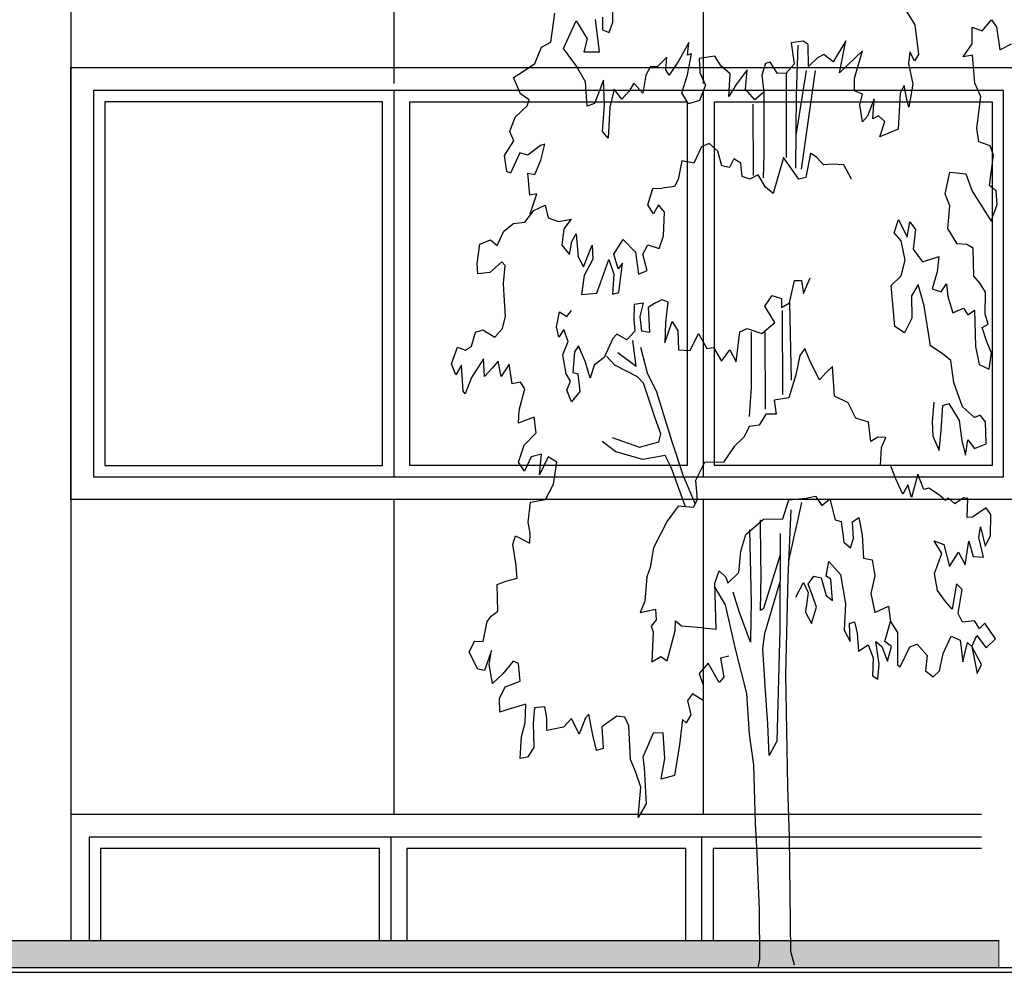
# Model space of a CAD drawing. Extents: x 2 to 315, y 0 to 17.
# Tile 7 of 69: x 43.33 to 47.66, y 4.26 to 8.45. Entities that reach past the tile are written whole.
import ezdxf

# ---------------------------------------------------------------- set-up
doc = ezdxf.new("R2010")
doc.units = 0
doc.header["$MEASUREMENT"] = 0
for name, color, linetype in [('Nord_Ansicht_2_P_ZE_SYMBOL', 7, 'Continuous'), ('Nord_Ansicht_2_R_NT_FENSTER', 7, 'Continuous'), ('Nord_Ansicht_2_R_TR_BODEN', 7, 'Continuous'), ('Nord_Ansicht_2_R_TR_HIDDEN', 7, 'Continuous'), ('Nord_Ansicht_2_Schraffuren', 7, 'Continuous')]:
    doc.layers.add(name, color=color, linetype=linetype)
doc.linetypes.add('Terrainlinie', pattern='A,0,[1,Bl.Nr. 2.0061.Shx,S=0.000793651,R=0,X=0,Y=-0.043301],-0.1,0', length=0.1)

msp = doc.modelspace()

# ---------------------------------------------------------------- hatches: boundary and pattern name
at = {"layer": 'Nord_Ansicht_2_Schraffuren', "linetype": 'Continuous', "lineweight": 13, "ltscale": 1000}
msp.add_hatch(color=7, dxfattribs=at).paths.add_polyline_path([(20.7587, 4.2799), (47.6389, 4.2799), (47.6389, 4.3999), (20.7587, 4.3999)], flags=0)

# ---------------------------------------------------------------- linework, layer by layer
at = {"layer": 'Nord_Ansicht_2_P_ZE_SYMBOL', "linetype": 'Continuous', "ltscale": 1000}
for p, q in [((45.941, 8.4397), (45.941, 8.5702)), ((47.2096, 8.5248), (47.27, 8.4284)), ((45.6694, 8.3512), (45.6866, 8.479)), ((45.7245, 8.3244), (45.7799, 8.4454)), ((45.7799, 8.4454), (45.8291, 8.366)), ((45.8828, 8.3092), (45.8649, 8.4511)), ((45.8962, 8.4624), (45.8962, 8.4057)), ((47.5652, 8.4024), (47.6071, 8.4504)), ((47.6071, 8.4504), (47.628, 8.4189)), ((45.8962, 8.4057), (45.9253, 8.3943)), ((45.9253, 8.3943), (45.941, 8.4397)), ((47.27, 8.4284), (47.2856, 8.2979)), ((47.5214, 8.3447), (47.5214, 8.4171)), ((47.5214, 8.4171), (47.5652, 8.4024)), ((47.628, 8.4189), (47.6431, 8.3176)), ((45.8291, 8.366), (45.8134, 8.3092)), ((46.7785, 8.3555), (46.7263, 8.3489)), ((46.8004, 8.3409), (46.7785, 8.3555)), ((46.9659, 8.357), (46.9106, 8.2656)), ((46.9382, 8.2172), (46.9659, 8.357)), ((45.5986, 8.2581), (45.6284, 8.3297)), ((45.6284, 8.3297), (45.6694, 8.3512)), ((45.7821, 8.2468), (45.7245, 8.3244)), ((46.2762, 8.3507), (46.2296, 8.2689)), ((46.2695, 8.2952), (46.2762, 8.3507)), ((46.7263, 8.3489), (46.7394, 8.2544)), ((46.7547, 8.3387), (46.7477, 8.1206)), ((46.8022, 8.2444), (46.8004, 8.3409)), ((47.04, 8.3132), (46.9382, 8.2172)), ((47.0048, 8.1928), (47.04, 8.3132)), ((47.4818, 8.2871), (47.5214, 8.3447)), ((47.6431, 8.3176), (47.6945, 8.3438)), ((45.8134, 8.3092), (45.8828, 8.3092)), ((46.1787, 8.286), (46.1368, 8.2428)), ((46.1753, 8.2305), (46.1787, 8.286)), ((46.2296, 8.2689), (46.1886, 8.2064)), ((46.2876, 8.3), (46.2695, 8.2952)), ((46.2699, 8.2084), (46.2876, 8.3)), ((46.3899, 8.2898), (46.3214, 8.2793)), ((46.3214, 8.2793), (46.3237, 8.2178)), ((46.4184, 8.2463), (46.3899, 8.2898)), ((46.8412, 8.2828), (46.8022, 8.2444)), ((46.8688, 8.2972), (46.8412, 8.2828)), ((46.9106, 8.2656), (46.8688, 8.2972)), ((47.2476, 8.3092), (47.2409, 8.2581)), ((47.2677, 8.2695), (47.2476, 8.3092)), ((47.2856, 8.2979), (47.2677, 8.2695)), ((47.5223, 8.294), (47.4818, 8.2871)), ((47.5327, 8.1709), (47.5223, 8.294)), ((45.5394, 8.2179), (45.5986, 8.2581)), ((45.8214, 8.1768), (45.7821, 8.2468)), ((46.1073, 8.2441), (46.0873, 8.2068)), ((46.1368, 8.2428), (46.1073, 8.2441)), ((46.1886, 8.2064), (46.1753, 8.2305)), ((46.4578, 8.2128), (46.4184, 8.2463)), ((46.5316, 8.2298), (46.4844, 8.1663)), ((46.5249, 8.1447), (46.5316, 8.2298)), ((46.6129, 8.2574), (46.5967, 8.2068)), ((46.6329, 8.2645), (46.6129, 8.2574)), ((46.6661, 8.2137), (46.6329, 8.2645)), ((46.7394, 8.2544), (46.7032, 8.2159)), ((46.7912, 8.2266), (46.7458, 7.9411)), ((46.8308, 8.2266), (46.769, 7.7924)), ((47.2409, 8.2581), (47.261, 8.1674)), ((45.5047, 8.1957), (45.5394, 8.2179)), ((45.536, 8.1251), (45.5047, 8.1957)), ((45.9007, 8.1844), (45.8604, 8.0825)), ((45.9045, 8.0765), (45.9007, 8.1844)), ((46.0873, 8.2068), (46.0735, 8.1273)), ((46.2447, 8.1289), (46.2699, 8.2084)), ((46.3237, 8.2178), (46.3489, 8.1622)), ((46.452, 8.1134), (46.4578, 8.2128)), ((46.5967, 8.2068), (46.6052, 8.132)), ((46.7032, 8.2159), (46.6661, 8.2137)), ((46.7032, 8.2159), (46.7039, 7.8444)), ((47.0038, 8.1373), (47.0048, 8.1928)), ((45.829, 8.0706), (45.8214, 8.1768)), ((45.947, 8.1448), (45.9279, 8.0653)), ((45.9812, 8.1012), (45.947, 8.1448)), ((46.0345, 8.1709), (46.0126, 8.1348)), ((46.0735, 8.1273), (46.0345, 8.1709)), ((46.3489, 8.1622), (46.3227, 8.0959)), ((46.4844, 8.1663), (46.452, 8.1134)), ((46.5662, 8.0984), (46.5249, 8.1447)), ((47.223, 8.1617), (47.2051, 8.1276)), ((47.2342, 8.0993), (47.223, 8.1617)), ((47.261, 8.1674), (47.2431, 8.0652)), ((47.5592, 8.113), (47.5327, 8.1709)), ((45.5731, 8.0983), (45.536, 8.1251)), ((45.5645, 8.0718), (45.5731, 8.0983)), ((46.0126, 8.1348), (45.9812, 8.1012)), ((46.2741, 8.0805), (46.2447, 8.1289)), ((46.3227, 8.0959), (46.2741, 8.0805)), ((46.6052, 8.132), (46.5662, 8.0984)), ((46.6052, 8.132), (46.6059, 7.8594)), ((46.7477, 8.1206), (46.7443, 7.7978)), ((47.0399, 8.1226), (47.0038, 8.1373)), ((47.0283, 8.0766), (47.0399, 8.1226)), ((47.0913, 8.1031), (47.0617, 8.026)), ((47.0845, 8.0139), (47.0913, 8.1031)), ((47.2051, 8.1276), (47.1961, 7.9688)), ((47.2431, 8.0652), (47.2342, 8.0993)), ((47.542, 7.9731), (47.5592, 8.113)), ((45.5122, 8.0214), (45.5645, 8.0718)), ((45.8604, 8.0825), (45.829, 8.0706)), ((45.8955, 7.9593), (45.9045, 8.0765)), ((45.9279, 8.0653), (45.9208, 7.929)), ((46.5576, 8.0791), (46.5583, 7.7655)), ((47.0398, 8.002), (47.0283, 8.0766)), ((45.4893, 7.9588), (45.5122, 8.0214)), ((47.0617, 8.026), (47.0398, 8.002)), ((47.1102, 8.0282), (47.0845, 8.0139)), ((47.138, 8.0028), (47.1102, 8.0282)), ((47.1156, 7.9347), (47.138, 8.0028)), ((47.1961, 7.9688), (47.1156, 7.9347)), ((47.5505, 7.9127), (47.542, 7.9731)), ((45.5064, 7.9177), (45.4893, 7.9588)), ((45.9208, 7.929), (45.8955, 7.9593)), ((45.4654, 7.8528), (45.5064, 7.9177)), ((45.6234, 7.8979), (45.5672, 7.8547)), ((45.6433, 7.9026), (45.6234, 7.8979)), ((45.6252, 7.8327), (45.6433, 7.9026)), ((46.332, 7.892), (46.2977, 7.8198)), ((46.3644, 7.9064), (46.332, 7.892)), ((46.4033, 7.8724), (46.3644, 7.9064)), ((47.6, 7.8956), (47.5505, 7.9127)), ((47.6152, 7.8545), (47.6, 7.8956)), ((45.4749, 7.7828), (45.4654, 7.8528)), ((45.533, 7.8645), (45.492, 7.7755)), ((45.5672, 7.8547), (45.533, 7.8645)), ((46.4204, 7.8072), (46.4033, 7.8724)), ((46.4737, 7.8383), (46.4547, 7.7998)), ((46.5041, 7.8188), (46.4737, 7.8383)), ((46.6059, 7.8594), (46.6021, 7.7556)), ((46.6915, 7.8445), (46.6458, 7.6855)), ((46.76, 7.7488), (46.6915, 7.8445)), ((46.8114, 7.8632), (46.7895, 7.7571)), ((46.838, 7.8438), (46.8114, 7.8632)), ((46.8684, 7.8123), (46.838, 7.8438)), ((47.597, 7.7219), (47.6152, 7.8545)), ((45.5986, 7.7701), (45.6252, 7.8327)), ((46.2445, 7.8297), (46.2282, 7.7478)), ((46.2977, 7.8198), (46.2445, 7.8297)), ((46.4547, 7.7998), (46.4204, 7.8072)), ((46.5107, 7.7609), (46.5041, 7.8188)), ((46.9065, 7.8145), (46.8684, 7.8123)), ((46.9579, 7.8118), (46.9065, 7.8145)), ((46.9911, 7.7489), (46.9579, 7.8118)), ((45.492, 7.7755), (45.4749, 7.7828)), ((45.5763, 7.6794), (45.5673, 7.7758)), ((45.5673, 7.7758), (45.5986, 7.7701)), ((46.544, 7.7487), (46.5107, 7.7609)), ((46.5802, 7.7678), (46.544, 7.7487)), ((46.6125, 7.7146), (46.5802, 7.7678)), ((46.7895, 7.7571), (46.76, 7.7488)), ((47.4029, 7.6842), (47.4239, 7.7806)), ((47.4239, 7.7806), (47.4934, 7.7731)), ((47.4934, 7.7731), (47.5219, 7.6957)), ((46.0953, 7.6364), (46.1175, 7.7087)), ((46.1175, 7.7087), (46.1578, 7.7095)), ((46.213, 7.7165), (46.1578, 7.7095)), ((46.2282, 7.7478), (46.213, 7.7165)), ((46.6458, 7.6855), (46.6125, 7.7146)), ((47.6268, 7.6982), (47.597, 7.7219)), ((45.6076, 7.685), (45.5763, 7.6794)), ((45.5784, 7.5965), (45.6076, 7.685)), ((47.4238, 7.6311), (47.4029, 7.6842)), ((47.5219, 7.6957), (47.6055, 7.565)), ((47.6312, 7.6373), (47.6268, 7.6982)), ((45.5937, 7.6109), (45.6441, 7.6348)), ((45.6441, 7.6348), (45.6574, 7.5793)), ((46.1206, 7.5963), (46.0953, 7.6364)), ((46.1428, 7.6364), (46.1206, 7.5963)), ((46.1682, 7.6043), (46.1428, 7.6364)), ((47.415, 7.5324), (47.4238, 7.6311)), ((47.6055, 7.565), (47.6312, 7.6373)), ((45.5546, 7.5605), (45.5937, 7.6109)), ((45.6574, 7.5793), (45.703, 7.5622)), ((46.165, 7.4999), (46.1682, 7.6043)), ((45.4623, 7.5199), (45.5051, 7.5535)), ((45.5051, 7.5535), (45.5546, 7.5605)), ((45.703, 7.5622), (45.7591, 7.5739)), ((45.7591, 7.5739), (45.7268, 7.5307)), ((47.1785, 7.513), (47.1975, 7.5711)), ((47.1975, 7.5711), (47.2357, 7.4937)), ((47.2357, 7.4937), (47.2471, 7.5614)), ((47.2471, 7.5614), (47.2719, 7.5275)), ((45.4328, 7.4573), (45.4623, 7.5199)), ((45.7268, 7.5307), (45.7172, 7.4581)), ((45.7619, 7.475), (45.78, 7.5087)), ((45.78, 7.5087), (45.7895, 7.4073)), ((46.146, 7.4436), (46.165, 7.4999)), ((47.2097, 7.4777), (47.1785, 7.513)), ((47.2719, 7.5275), (47.2624, 7.4405)), ((47.4551, 7.4644), (47.415, 7.5324)), ((45.3458, 7.3786), (45.357, 7.4637)), ((45.357, 7.4637), (45.4033, 7.4816)), ((45.4033, 7.4816), (45.4328, 7.4573)), ((45.7172, 7.4581), (45.7508, 7.4183)), ((45.7508, 7.4183), (45.7619, 7.475)), ((45.8132, 7.3638), (45.8504, 7.4589)), ((45.8504, 7.4589), (45.8532, 7.3974)), ((45.9464, 7.4195), (45.9876, 7.4838)), ((45.9876, 7.4838), (46.0415, 7.4276)), ((46.0731, 7.4195), (46.0953, 7.4597)), ((46.0953, 7.4597), (46.146, 7.4436)), ((47.2262, 7.3921), (47.2097, 7.4777)), ((47.4979, 7.4618), (47.4551, 7.4644)), ((47.5257, 7.4453), (47.4979, 7.4618)), ((45.7895, 7.4073), (45.8132, 7.3638)), ((45.9654, 7.3553), (45.9464, 7.4195)), ((46.0415, 7.4276), (46.0541, 7.3312)), ((46.0921, 7.3472), (46.0731, 7.4195)), ((47.2624, 7.4405), (47.3028, 7.3856)), ((47.3028, 7.3856), (47.3751, 7.4093)), ((47.3751, 7.4093), (47.3675, 7.3418)), ((47.5282, 7.3218), (47.5257, 7.4453)), ((45.348, 7.3332), (45.3458, 7.3786)), ((45.4537, 7.3848), (45.4013, 7.3392)), ((45.4689, 7.3691), (45.4537, 7.3848)), ((45.4602, 7.2907), (45.4689, 7.3691)), ((45.8532, 7.3974), (45.8151, 7.3252)), ((45.8873, 7.2935), (45.9243, 7.3954)), ((45.9243, 7.3954), (45.9464, 7.3312)), ((45.9844, 7.3794), (45.9654, 7.3553)), ((45.9686, 7.2508), (45.9844, 7.3794)), ((47.209, 7.3243), (47.2262, 7.3921)), ((45.4013, 7.3392), (45.348, 7.3332)), ((45.8151, 7.3252), (45.8045, 7.2424)), ((45.9464, 7.3312), (45.9401, 7.2428)), ((46.0541, 7.3312), (46.0921, 7.3472)), ((47.1651, 7.2808), (47.209, 7.3243)), ((47.3675, 7.3418), (47.3456, 7.2672)), ((47.5562, 7.2905), (47.5282, 7.3218)), ((45.464, 7.2376), (45.4602, 7.2907)), ((45.8716, 7.2481), (45.8873, 7.2935)), ((46.7187, 7.205), (46.7397, 7.3038)), ((46.7397, 7.3038), (46.771, 7.3037)), ((46.771, 7.3037), (46.7796, 7.2458)), ((46.7796, 7.2458), (46.8091, 7.3156)), ((47.1818, 7.1015), (47.1651, 7.2808)), ((47.2834, 7.2856), (47.2542, 7.2362)), ((47.3103, 7.1925), (47.2834, 7.2856)), ((47.3859, 7.2533), (47.4093, 7.2886)), ((47.4093, 7.2886), (47.415, 7.233)), ((47.58, 7.2515), (47.5562, 7.2905)), ((45.4696, 7.1459), (45.464, 7.2376)), ((45.8045, 7.2424), (45.8716, 7.2481)), ((45.9401, 7.2428), (45.9686, 7.2508)), ((46.6092, 7.1911), (46.6416, 7.2368)), ((46.6416, 7.2368), (46.6825, 7.2245)), ((47.2542, 7.2362), (47.256, 7.1373)), ((47.3456, 7.2672), (47.3859, 7.2533)), ((47.415, 7.233), (47.4358, 7.1606)), ((47.5791, 7.155), (47.58, 7.2515)), ((46.0358, 7.1972), (46.0333, 7.1324)), ((46.0767, 7.2036), (46.0358, 7.1972)), ((46.0614, 7.1453), (46.0767, 7.2036)), ((46.1289, 7.2055), (46.0971, 7.1842)), ((46.1289, 7.2055), (46.1584, 7.2198)), ((46.1584, 7.2198), (46.1831, 7.21)), ((46.1831, 7.21), (46.1729, 7.119)), ((46.6532, 7.119), (46.6092, 7.1911)), ((46.6825, 7.2245), (46.6839, 7.1847)), ((46.6839, 7.1847), (46.7187, 7.205)), ((46.7187, 7.205), (46.7255, 6.8647)), ((47.3378, 7.0163), (47.3103, 7.1925)), ((45.4563, 7.0929), (45.4696, 7.1459)), ((45.6936, 7.1), (45.7064, 7.1648)), ((45.7064, 7.1648), (45.7396, 7.1453)), ((45.7396, 7.1453), (45.76, 7.1712)), ((46.069, 7.0806), (46.0614, 7.1453)), ((46.0971, 7.1842), (46.0997, 7.1324)), ((46.6863, 7.1714), (46.6874, 6.8018)), ((47.4358, 7.1606), (47.4834, 7.1821)), ((47.4834, 7.1821), (47.5024, 7.153)), ((47.5024, 7.153), (47.5319, 7.1722)), ((47.5319, 7.1722), (47.5366, 7.0129)), ((47.5924, 7.1115), (47.5791, 7.155)), ((45.7038, 7.0547), (45.6936, 7.1)), ((46.0333, 7.1324), (46.0384, 7.0806)), ((46.0997, 7.1324), (46.1022, 7.0741)), ((46.1697, 7.0292), (46.2021, 7.1231)), ((46.1729, 7.119), (46.1697, 7.0292)), ((46.2021, 7.1231), (46.2277, 7.082)), ((46.5968, 7.0705), (46.6532, 7.119)), ((47.2242, 7.0728), (47.1818, 7.1015)), ((47.256, 7.1373), (47.2242, 7.0728)), ((47.5657, 7.097), (47.5924, 7.1115)), ((45.3202, 7.014), (45.3383, 7.0766)), ((45.3383, 7.0766), (45.3707, 7.0861)), ((45.3707, 7.0861), (45.423, 7.0545)), ((45.423, 7.0545), (45.4563, 7.0929)), ((45.7268, 7.0871), (45.7038, 7.0547)), ((45.7447, 7.0352), (45.7268, 7.0871)), ((45.9592, 7.0676), (45.9413, 7.0482)), ((46.0026, 7.0417), (45.9592, 7.0676)), ((46.0384, 7.0806), (46.0026, 7.0417)), ((46.1022, 7.0741), (46.069, 7.0806)), ((46.2277, 7.082), (46.231, 6.9987)), ((46.2809, 6.9948), (46.3181, 7.0695)), ((46.3181, 7.0695), (46.3542, 7.0041)), ((46.4833, 6.9449), (46.4998, 7.0782)), ((46.4998, 7.0782), (46.5321, 7.0925)), ((46.5321, 7.0925), (46.5968, 7.0705)), ((46.5502, 7.078), (46.5502, 6.8348)), ((46.6092, 7.0777), (46.6118, 6.7378)), ((47.5867, 7.0341), (47.5657, 7.097)), ((45.2945, 6.9972), (45.3202, 7.014)), ((45.7217, 6.977), (45.7447, 7.0352)), ((45.7907, 7.0158), (45.7728, 6.9899)), ((45.8213, 6.9446), (45.7907, 7.0158)), ((45.9413, 7.0482), (45.903, 6.964)), ((46.0442, 6.9272), (46.0289, 7.039)), ((47.3891, 6.9823), (47.3378, 7.0163)), ((47.6058, 6.9857), (47.5867, 7.0341)), ((45.2326, 6.9372), (45.2584, 7.0094)), ((45.2584, 7.0094), (45.2945, 6.9972)), ((45.737, 6.8928), (45.7217, 6.977)), ((45.7728, 6.9899), (45.7651, 6.8992)), ((45.9499, 6.9303), (45.9141, 6.9701)), ((45.9633, 6.9871), (46.0442, 6.9272)), ((46.0945, 6.896), (46.064, 7.0091)), ((46.231, 6.9987), (46.2809, 6.9948)), ((46.3542, 7.0041), (46.3846, 7.0088)), ((46.3846, 7.0088), (46.4198, 6.9483)), ((46.4198, 6.9483), (46.456, 6.9988)), ((46.456, 6.9988), (46.4833, 6.9449)), ((46.7641, 6.9732), (46.7469, 6.8889)), ((46.7851, 7.0045), (46.7641, 6.9732)), ((46.8098, 6.9465), (46.7851, 7.0045)), ((47.4284, 6.9518), (47.3891, 6.9823)), ((47.5366, 7.0129), (47.5517, 6.9332)), ((47.5959, 6.9137), (47.6058, 6.9857)), ((45.2516, 6.8888), (45.2326, 6.9372)), ((45.2765, 6.9303), (45.2516, 6.8888)), ((45.283, 6.8163), (45.2765, 6.9303)), ((45.3725, 6.9582), (45.3201, 6.8764)), ((45.3772, 6.881), (45.3725, 6.9582)), ((45.4372, 6.9483), (45.4115, 6.917)), ((45.4504, 6.8806), (45.4372, 6.9483)), ((45.4857, 6.936), (45.4504, 6.8806)), ((45.4989, 6.849), (45.4857, 6.936)), ((45.8417, 6.8733), (45.8213, 6.9446)), ((45.8596, 6.9316), (45.8417, 6.8733)), ((45.903, 6.964), (45.8596, 6.9316)), ((46.0507, 6.8794), (45.9499, 6.9303)), ((46.8497, 6.8667), (46.8098, 6.9465)), ((47.4404, 6.8542), (47.4284, 6.9518)), ((47.5517, 6.9332), (47.5959, 6.9137)), ((45.4115, 6.917), (45.3772, 6.881)), ((45.7549, 6.8604), (45.737, 6.8928)), ((45.7651, 6.8992), (45.7881, 6.8928)), ((45.7881, 6.8928), (45.7958, 6.815)), ((46.1357, 6.8117), (46.0945, 6.896)), ((46.7469, 6.8889), (46.7155, 6.7877)), ((46.8801, 6.8979), (46.8497, 6.8667)), ((46.9068, 6.9243), (46.8801, 6.8979)), ((46.9165, 6.7941), (46.9068, 6.9243)), ((45.3201, 6.8764), (45.2925, 6.8042)), ((45.5351, 6.8561), (45.4989, 6.849)), ((45.555, 6.8271), (45.5351, 6.8561)), ((45.7396, 6.8215), (45.7549, 6.8604)), ((46.0769, 6.8519), (46.0507, 6.8794)), ((46.1277, 6.6978), (46.0769, 6.8519)), ((47.4783, 6.7478), (47.4404, 6.8542)), ((45.2925, 6.8042), (45.283, 6.8163)), ((45.5302, 6.7331), (45.555, 6.8271)), ((45.76, 6.7697), (45.7396, 6.8215)), ((45.7958, 6.815), (45.76, 6.7697)), ((46.203, 6.5931), (46.1357, 6.8117)), ((46.5502, 6.8348), (46.5413, 6.7051)), ((46.7155, 6.7877), (46.6502, 6.7771)), ((46.6502, 6.7771), (46.6592, 6.7147)), ((46.9769, 6.7658), (46.9165, 6.7941)), ((47.0104, 6.6977), (46.9769, 6.7658)), ((47.3528, 6.7677), (47.3451, 6.6809)), ((47.3921, 6.7534), (47.4194, 6.7626)), ((47.4194, 6.7626), (47.465, 6.6876)), ((45.5273, 6.6752), (45.5302, 6.7331)), ((46.6144, 6.7147), (46.5851, 6.6665)), ((46.6592, 6.7147), (46.6144, 6.7147)), ((47.3845, 6.6422), (47.3921, 6.7534)), ((47.5314, 6.7002), (47.4783, 6.7478)), ((47.5573, 6.7113), (47.5314, 6.7002)), ((47.5801, 6.6822), (47.5573, 6.7113)), ((45.5492, 6.6848), (45.5273, 6.6752)), ((45.5958, 6.7014), (45.5492, 6.6848)), ((45.6039, 6.6326), (45.5958, 6.7014)), ((46.1527, 6.6294), (46.1277, 6.6978)), ((47.0664, 6.6807), (47.0104, 6.6977)), ((47.0753, 6.5955), (47.0664, 6.6807)), ((47.3451, 6.6809), (47.3482, 6.618)), ((47.465, 6.6876), (47.4761, 6.5986)), ((47.5829, 6.5841), (47.5801, 6.6822)), ((45.5517, 6.5785), (45.6039, 6.6326)), ((46.1442, 6.5936), (46.1527, 6.6294)), ((46.5404, 6.6607), (46.5194, 6.6149)), ((46.5851, 6.6665), (46.5404, 6.6607)), ((47.3769, 6.5551), (47.3845, 6.6422)), ((45.9544, 6.5502), (45.894, 6.5955)), ((45.9387, 6.6126), (46.0589, 6.5702)), ((46.0589, 6.5702), (46.1442, 6.5936)), ((46.253, 6.4431), (46.203, 6.5931)), ((46.5194, 6.6149), (46.4757, 6.5728)), ((47.1073, 6.6145), (47.0753, 6.5955)), ((47.1424, 6.6126), (47.1073, 6.6145)), ((47.1224, 6.5686), (47.1424, 6.6126)), ((47.3482, 6.618), (47.3769, 6.5551)), ((47.4761, 6.5986), (47.4924, 6.5355)), ((47.4924, 6.5355), (47.503, 6.603)), ((47.503, 6.603), (47.5315, 6.5642)), ((47.5315, 6.5642), (47.5829, 6.5841)), ((45.527, 6.5048), (45.5517, 6.5785)), ((45.6277, 6.5388), (45.583, 6.5275)), ((45.6188, 6.448), (45.6277, 6.5388)), ((46.073, 6.5161), (45.9544, 6.5502)), ((46.4757, 6.5728), (46.4287, 6.5048)), ((47.1186, 6.489), (47.1224, 6.5686)), ((45.5539, 6.465), (45.527, 6.5048)), ((45.583, 6.5275), (45.5539, 6.465)), ((45.6568, 6.5275), (45.6188, 6.448)), ((45.6948, 6.5048), (45.6568, 6.5275)), ((45.6812, 6.4067), (45.6948, 6.5048)), ((46.1724, 6.5334), (46.073, 6.5161)), ((46.199, 6.4784), (46.1724, 6.5334)), ((46.3443, 6.5024), (46.3048, 6.4242)), ((46.4287, 6.5048), (46.3443, 6.5024)), ((46.2614, 6.3074), (46.199, 6.4784)), ((47.1623, 6.4912), (47.1186, 6.489)), ((47.1842, 6.4332), (47.1623, 6.4912)), ((47.2831, 6.452), (47.2545, 6.3484)), ((47.3097, 6.3844), (47.2831, 6.452)), ((46.3037, 6.3217), (46.253, 6.4431)), ((46.3048, 6.4242), (46.3128, 6.3385)), ((47.2165, 6.3631), (47.1842, 6.4332)), ((45.6456, 6.3402), (45.6812, 6.4067)), ((47.2393, 6.404), (47.2165, 6.3631)), ((47.2545, 6.3484), (47.2393, 6.404)), ((47.3316, 6.3891), (47.3097, 6.3844)), ((47.3734, 6.3623), (47.3316, 6.3891)), ((45.5698, 6.2408), (45.5794, 6.3276)), ((45.5794, 6.3276), (45.6456, 6.3402)), ((46.3128, 6.3385), (46.2947, 6.3048)), ((46.6889, 6.2547), (46.7161, 6.339)), ((46.7153, 6.0695), (46.7732, 6.3266)), ((46.7161, 6.339), (46.7913, 6.3459)), ((46.7913, 6.3459), (46.8331, 6.3553)), ((46.8331, 6.3553), (46.8607, 6.3142)), ((46.8607, 6.3142), (46.8959, 6.3429)), ((46.8959, 6.3429), (46.9186, 6.2511)), ((47.4038, 6.3357), (47.3734, 6.3623)), ((47.4162, 6.3477), (47.4038, 6.3357)), ((47.4447, 6.321), (47.4162, 6.3477)), ((47.4837, 6.3473), (47.4447, 6.321)), ((47.5018, 6.3448), (47.4837, 6.3473)), ((47.4989, 6.2604), (47.5018, 6.3448)), ((46.2281, 6.31), (46.1805, 6.2451)), ((46.2947, 6.3048), (46.2281, 6.31)), ((46.712, 5.9984), (46.7262, 6.2942)), ((47.5836, 6.3034), (47.5236, 6.2627)), ((47.6035, 6.2744), (47.5836, 6.3034)), ((45.5774, 6.1925), (45.5698, 6.2408)), ((46.1805, 6.2451), (46.12, 6.1271)), ((46.5267, 6.1855), (46.6047, 6.2527)), ((46.5922, 6.0814), (46.5905, 6.2503)), ((46.6047, 6.2527), (46.6889, 6.2547)), ((46.9186, 6.2511), (46.9453, 6.2438)), ((46.9453, 6.2438), (46.9566, 6.1521)), ((46.9957, 6.2411), (47.0239, 6.2608)), ((46.9994, 6.1687), (46.9957, 6.2411)), ((47.0239, 6.2608), (47.0384, 6.183)), ((47.5236, 6.2627), (47.4989, 6.2604)), ((47.6025, 6.1803), (47.6035, 6.2744)), ((45.5763, 6.1473), (45.5774, 6.1925)), ((46.5419, 6.2071), (46.5493, 5.8862)), ((47.5502, 6.1721), (47.5578, 6.2191)), ((47.5578, 6.2191), (47.5787, 6.1346)), ((45.5012, 6.1422), (45.5136, 6.1807)), ((45.5136, 6.1807), (45.5763, 6.1473)), ((46.5048, 6.1132), (46.5267, 6.1855)), ((46.6774, 6.1906), (46.6759, 5.7682)), ((46.9566, 6.1521), (46.987, 6.1278)), ((46.987, 6.1278), (46.9994, 6.1687)), ((47.0384, 6.183), (47.0431, 6.0817)), ((47.3884, 6.1017), (47.355, 6.1586)), ((47.355, 6.1586), (47.3975, 6.1416)), ((47.4902, 6.053), (47.5064, 6.1566)), ((47.5064, 6.1566), (47.5254, 6.089)), ((47.5711, 6.0864), (47.5502, 6.1721)), ((47.5787, 6.1346), (47.6025, 6.1803)), ((45.5154, 6.0601), (45.5012, 6.1422)), ((46.12, 6.1271), (46.1052, 6.0404)), ((46.4952, 6.0192), (46.5048, 6.1132)), ((47.3975, 6.1416), (47.4221, 6.0451)), ((47.4221, 6.0451), (47.4617, 6.1086)), ((47.4617, 6.1086), (47.4902, 6.053)), ((46.5931, 6.0115), (46.5922, 6.0814)), ((46.6778, 6.0963), (46.6035, 5.8606)), ((46.8797, 6.0032), (46.891, 6.0679)), ((46.891, 6.0679), (46.9421, 6.0104)), ((47.0431, 6.0817), (47.0821, 6.0743)), ((47.0821, 6.0743), (47.0935, 6.0042)), ((47.356, 6.015), (47.3884, 6.1017)), ((47.5254, 6.089), (47.5711, 6.0864)), ((45.5203, 5.9941), (45.5154, 6.0601)), ((46.1052, 6.0404), (46.0909, 5.9994)), ((46.3896, 5.9714), (46.4086, 6.0268)), ((46.4086, 6.0268), (46.4381, 5.9977)), ((46.4466, 5.9712), (46.4952, 6.0192)), ((45.4331, 5.9657), (45.4707, 5.9807)), ((45.4707, 5.9807), (45.5203, 5.9941)), ((46.0909, 5.9994), (46.0822, 5.8933)), ((46.4381, 5.9977), (46.4466, 5.9712)), ((46.5911, 5.8523), (46.5931, 6.0115)), ((46.6099, 5.7501), (46.6767, 5.9794)), ((46.7015, 5.5694), (46.712, 5.9984)), ((46.7464, 5.9097), (46.7804, 5.9744)), ((46.7804, 5.9744), (46.8003, 5.9313)), ((46.8003, 5.9672), (46.8258, 6.0032)), ((46.8258, 6.0032), (46.857, 5.996)), ((46.857, 5.996), (46.8797, 5.9169)), ((46.8995, 5.9888), (46.8797, 6.0032)), ((46.9081, 5.8953), (46.8995, 5.9888)), ((46.9421, 6.0104), (46.9648, 5.8809)), ((47.0935, 6.0042), (47.0754, 5.9271)), ((47.3688, 5.9402), (47.356, 6.015)), ((45.4363, 5.8482), (45.4331, 5.9657)), ((46.3961, 5.7688), (46.3896, 5.9714)), ((46.39, 5.9533), (46.4359, 5.8763)), ((46.4988, 5.8431), (46.4704, 5.9325)), ((46.8003, 5.9313), (46.7889, 5.845)), ((46.8201, 5.9169), (46.8003, 5.9672)), ((47.4044, 5.8918), (47.3688, 5.9402)), ((47.4521, 5.9687), (47.4333, 5.8579)), ((47.4768, 5.9445), (47.4521, 5.9687)), ((47.4596, 5.8384), (47.4768, 5.9445)), ((46.0822, 5.8933), (46.0622, 5.8427)), ((46.8372, 5.8665), (46.8201, 5.9169)), ((46.8797, 5.9169), (46.9081, 5.8953)), ((47.0754, 5.9271), (47.0934, 5.8426)), ((47.4333, 5.8579), (47.4044, 5.8918)), ((45.4068, 5.8266), (45.4363, 5.8482)), ((46.0622, 5.8427), (46.1288, 5.8569)), ((46.1288, 5.8569), (46.1317, 5.8111)), ((46.4359, 5.8763), (46.4795, 5.6831)), ((46.5493, 5.8862), (46.5483, 5.8139)), ((46.6035, 5.8606), (46.5911, 5.8523)), ((46.7889, 5.845), (46.8145, 5.7946)), ((46.8145, 5.7946), (46.8372, 5.8665)), ((46.9648, 5.8809), (46.9591, 5.7658)), ((47.0934, 5.8426), (47.1543, 5.8713)), ((47.1543, 5.8713), (47.1628, 5.8037)), ((45.3716, 5.7158), (45.3887, 5.8026)), ((45.3887, 5.8026), (45.4068, 5.8266)), ((46.1317, 5.8111), (46.1098, 5.7822)), ((46.2153, 5.7624), (46.2173, 5.8058)), ((46.2173, 5.8058), (46.2439, 5.784)), ((46.5463, 5.7126), (46.4988, 5.8431)), ((46.5483, 5.8139), (46.5463, 5.7126)), ((46.9818, 5.7946), (47.0045, 5.8018)), ((47.0045, 5.8018), (47.0158, 5.7515)), ((47.1378, 5.7155), (47.1628, 5.8037)), ((47.1628, 5.8037), (47.1932, 5.7553)), ((47.4786, 5.7997), (47.4596, 5.8384)), ((47.5318, 5.8067), (47.4786, 5.7997)), ((47.5541, 5.7728), (47.5318, 5.8067)), ((46.1098, 5.7822), (46.1192, 5.758)), ((46.1192, 5.758), (46.1132, 5.6252)), ((46.181, 5.6299), (46.2153, 5.7624)), ((46.2439, 5.784), (46.3314, 5.7763)), ((46.3314, 5.7763), (46.3523, 5.7738)), ((46.3523, 5.7738), (46.3961, 5.7688)), ((46.6759, 5.7682), (46.6621, 5.2764)), ((46.9591, 5.7658), (46.9846, 5.7155)), ((46.9846, 5.7155), (46.9818, 5.7946)), ((47.5775, 5.7956), (47.5541, 5.7728)), ((47.6241, 5.7267), (47.5775, 5.7956)), ((45.3097, 5.6679), (45.3335, 5.716)), ((45.3335, 5.716), (45.3716, 5.7158)), ((46.6009, 5.6841), (46.6099, 5.7501)), ((47.0158, 5.7515), (47.0215, 5.6723)), ((47.1123, 5.6148), (47.0981, 5.7155)), ((47.0981, 5.7155), (47.1236, 5.6939)), ((47.1661, 5.6939), (47.1378, 5.7155)), ((47.1932, 5.7553), (47.1931, 5.6129)), ((47.3938, 5.6626), (47.4288, 5.7387)), ((47.4288, 5.7387), (47.4691, 5.7217)), ((47.4691, 5.7217), (47.4803, 5.6252)), ((47.5206, 5.6933), (47.5413, 5.7415)), ((47.5413, 5.7415), (47.5832, 5.6876)), ((47.5832, 5.6876), (47.6241, 5.7267)), ((45.4085, 5.6763), (45.3772, 5.5879)), ((45.3973, 5.6139), (45.4085, 5.6763)), ((46.4795, 5.6831), (46.53, 5.4862)), ((46.6116, 5.5191), (46.6009, 5.6841)), ((47.0215, 5.6723), (47.064, 5.7011)), ((47.064, 5.7011), (47.0867, 5.6436)), ((47.1236, 5.6939), (47.1491, 5.6292)), ((47.1491, 5.6292), (47.1661, 5.6939)), ((47.2045, 5.6032), (47.2473, 5.6923)), ((47.2473, 5.6923), (47.2797, 5.7042)), ((47.2797, 5.7042), (47.3237, 5.6536)), ((47.4803, 5.6252), (47.5004, 5.7103)), ((47.5004, 5.7103), (47.5206, 5.6933)), ((47.5206, 5.6933), (47.5431, 5.5751)), ((47.5631, 5.6136), (47.5206, 5.6933)), ((45.3486, 5.5929), (45.3097, 5.6679)), ((45.5028, 5.6283), (45.458, 5.5731)), ((45.5265, 5.6186), (45.5028, 5.6283)), ((46.1132, 5.6252), (46.1525, 5.6493)), ((46.1525, 5.6493), (46.181, 5.6299)), ((46.4511, 5.6503), (46.4153, 5.6422)), ((46.4153, 5.6422), (46.4292, 5.5587)), ((47.0867, 5.6436), (47.0839, 5.5644)), ((47.3237, 5.6536), (47.3158, 5.5858)), ((47.3785, 5.5855), (47.3938, 5.6626)), ((45.3772, 5.5879), (45.3486, 5.5929)), ((45.4123, 5.5298), (45.3973, 5.6139)), ((45.5338, 5.5401), (45.5265, 5.6186)), ((46.3608, 5.6206), (46.3213, 5.5742)), ((46.4086, 5.5344), (46.3608, 5.6206)), ((47.1066, 5.5501), (47.1123, 5.6148)), ((47.1931, 5.6129), (47.2045, 5.6032)), ((47.3158, 5.5858), (47.35, 5.5591)), ((47.35, 5.5591), (47.3785, 5.5855)), ((47.5431, 5.5751), (47.5631, 5.6136)), ((45.458, 5.5731), (45.4123, 5.5298)), ((46.3213, 5.5742), (46.3392, 5.5231)), ((46.4292, 5.5587), (46.4086, 5.5344)), ((46.7109, 5.0767), (46.7015, 5.5694)), ((47.0839, 5.5644), (47.1066, 5.5501)), ((45.4427, 5.4646), (45.4684, 5.5151)), ((45.4684, 5.5151), (45.5338, 5.5401)), ((46.3392, 5.5231), (46.3388, 5.4554)), ((46.6238, 5.3522), (46.6116, 5.5191)), ((45.4443, 5.4039), (45.4427, 5.4646)), ((46.2912, 5.4846), (46.2703, 5.4558)), ((46.2703, 5.4558), (46.2845, 5.393)), ((46.3388, 5.4554), (46.2912, 5.4846)), ((46.53, 5.4862), (46.5411, 5.3078)), ((45.4798, 5.4161), (45.4443, 5.4039)), ((45.5587, 5.4399), (45.4798, 5.4161)), ((45.5568, 5.3579), (45.5587, 5.4399)), ((45.5977, 5.4228), (45.591, 5.3577)), ((45.6424, 5.4274), (45.5977, 5.4228)), ((45.651, 5.3791), (45.6424, 5.4274)), ((45.6519, 5.3236), (45.651, 5.3791)), ((45.7594, 5.3762), (45.7251, 5.3378)), ((45.7933, 5.3075), (45.7594, 5.3762)), ((45.8217, 5.3795), (45.7933, 5.3075)), ((45.8355, 5.3951), (45.8217, 5.3795)), ((45.8535, 5.3034), (45.8355, 5.3951)), ((45.9592, 5.3873), (45.8935, 5.3394)), ((45.9944, 5.3823), (45.9592, 5.3873)), ((46.0124, 5.3436), (45.9944, 5.3823)), ((46.2474, 5.3714), (46.234, 5.2605)), ((46.2645, 5.3569), (46.2474, 5.3714)), ((46.2845, 5.393), (46.2645, 5.3569)), ((45.5401, 5.2976), (45.5568, 5.3579)), ((45.591, 5.3577), (45.5947, 5.2491)), ((45.7251, 5.3378), (45.6519, 5.3236)), ((45.8935, 5.3394), (45.8984, 5.245)), ((46.0189, 5.1964), (46.0124, 5.3436)), ((46.6286, 5.2135), (46.6238, 5.3522)), ((45.5338, 5.2012), (45.5401, 5.2976)), ((45.8696, 5.2357), (45.8535, 5.3034)), ((46.1189, 5.3117), (46.1008, 5.2708)), ((46.1627, 5.3139), (46.1189, 5.3117)), ((46.1702, 5.2005), (46.1627, 5.3139)), ((46.5411, 5.3078), (46.56, 5.1706)), ((45.5947, 5.2491), (45.5662, 5.2058)), ((45.8984, 5.245), (45.8696, 5.2357)), ((46.1008, 5.2708), (46.0732, 5.2058)), ((46.234, 5.2605), (46.2129, 5.1255)), ((46.6621, 5.2764), (46.6286, 5.2135)), ((45.5662, 5.2058), (45.5338, 5.2012)), ((46.0416, 5.1429), (46.0189, 5.1964)), ((46.0732, 5.2058), (46.0797, 5.1599)), ((46.1535, 5.1089), (46.1702, 5.2005)), ((46.0797, 5.1599), (46.0886, 5.001)), ((46.56, 5.1706), (46.5677, 4.9159)), ((46.064, 5.0748), (46.0416, 5.1429)), ((46.2129, 5.1255), (46.1535, 5.1089)), ((46.053, 4.9405), (46.064, 5.0748)), ((46.7179, 4.8558), (46.7109, 5.0767)), ((46.0886, 5.001), (46.053, 4.9405)), ((46.5677, 4.9159), (46.5743, 4.7828)), ((46.7237, 4.352), (46.7179, 4.8558)), ((46.5743, 4.7828), (46.5845, 4.535)), ((46.5845, 4.535), (46.5863, 4.316)), ((46.7405, 4.291), (46.7237, 4.352)), ((46.5863, 4.316), (46.5786, 4.2799))]:
    msp.add_line(p, q, dxfattribs=at)
at = {"layer": 'Nord_Ansicht_2_R_NT_FENSTER', "linetype": 'Continuous', "ltscale": 1000}
for p, q in [((43.5587, 8.2399), (47.7587, 8.2399)), ((43.5587, 6.3399), (43.5587, 8.2399)), ((43.6587, 8.1399), (43.6587, 6.4399)), ((47.6587, 8.1399), (43.6587, 8.1399)), ((44.9787, 8.1399), (44.9787, 6.4399)), ((46.3387, 8.1399), (46.3387, 6.4399)), ((47.6587, 6.4399), (47.6587, 8.1399)), ((43.7087, 8.0899), (43.7087, 6.4899)), ((44.9287, 8.0899), (43.7087, 8.0899)), ((44.9287, 6.4899), (44.9287, 8.0899)), ((45.0487, 6.4899), (45.0487, 8.0899)), ((45.0487, 8.0899), (46.2687, 8.0899)), ((46.2687, 8.0899), (46.2687, 6.4899)), ((46.3887, 6.4899), (46.3887, 8.0899)), ((46.3887, 8.0899), (47.6087, 8.0899)), ((47.6087, 8.0899), (47.6087, 6.4899)), ((43.7087, 6.4899), (44.9287, 6.4899)), ((46.2687, 6.4899), (45.0487, 6.4899)), ((47.6087, 6.4899), (46.3887, 6.4899)), ((43.6587, 6.4399), (47.6587, 6.4399)), ((47.7587, 6.3399), (43.5587, 6.3399)), ((47.5629, 4.9549), (43.5587, 4.9549)), ((47.5629, 4.8549), (43.6387, 4.8549)), ((43.6387, 4.8549), (43.6387, 4.3999)), ((44.9653, 4.8549), (44.9653, 4.3999)), ((46.332, 4.8549), (46.332, 4.3999)), ((44.9153, 4.8049), (43.6887, 4.8049)), ((43.6887, 4.8049), (43.6887, 4.3999)), ((44.9153, 4.3999), (44.9153, 4.8049)), ((46.262, 4.8049), (45.0353, 4.8049)), ((45.0353, 4.8049), (45.0353, 4.3999)), ((46.262, 4.3999), (46.262, 4.8049)), ((47.5629, 4.8049), (46.382, 4.8049)), ((46.382, 4.8049), (46.382, 4.3999))]:
    msp.add_line(p, q, dxfattribs=at)
at = {"layer": 'Nord_Ansicht_2_R_TR_BODEN', "linetype": 'Continuous', "ltscale": 1000}
msp.add_line((57.6831, 4.2799), (1.7847, 4.2799), dxfattribs=at)
at = {"layer": 'Nord_Ansicht_2_R_TR_BODEN', "linetype": 'Terrainlinie', "ltscale": 1000}
msp.add_line((1.7847, 4.2599), (57.6831, 4.2599), dxfattribs=at)
at = {"layer": 'Nord_Ansicht_2_R_TR_HIDDEN', "linetype": 'Continuous', "ltscale": 1000}
for p, q in [((43.5587, 14.7699), (43.5587, 4.3999)), ((44.9787, 9.6399), (44.9787, 8.1699)), ((46.3387, 9.6399), (46.3387, 8.1699)), ((44.9787, 6.3399), (44.9787, 4.9549)), ((46.3387, 6.3399), (46.3387, 4.9549)), ((20.7587, 4.3999), (47.6389, 4.3999))]:
    msp.add_line(p, q, dxfattribs=at)
at = {"layer": 'Nord_Ansicht_2_Schraffuren', "color": 255, "linetype": 'Continuous', "lineweight": 18, "ltscale": 1000}
for p, q in [((47.6389, 4.3999), (20.7587, 4.3999)), ((47.6389, 4.2799), (47.6389, 4.3999)), ((20.7587, 4.2799), (47.6389, 4.2799))]:
    msp.add_line(p, q, dxfattribs=at)

doc.saveas('drawing.dxf')
